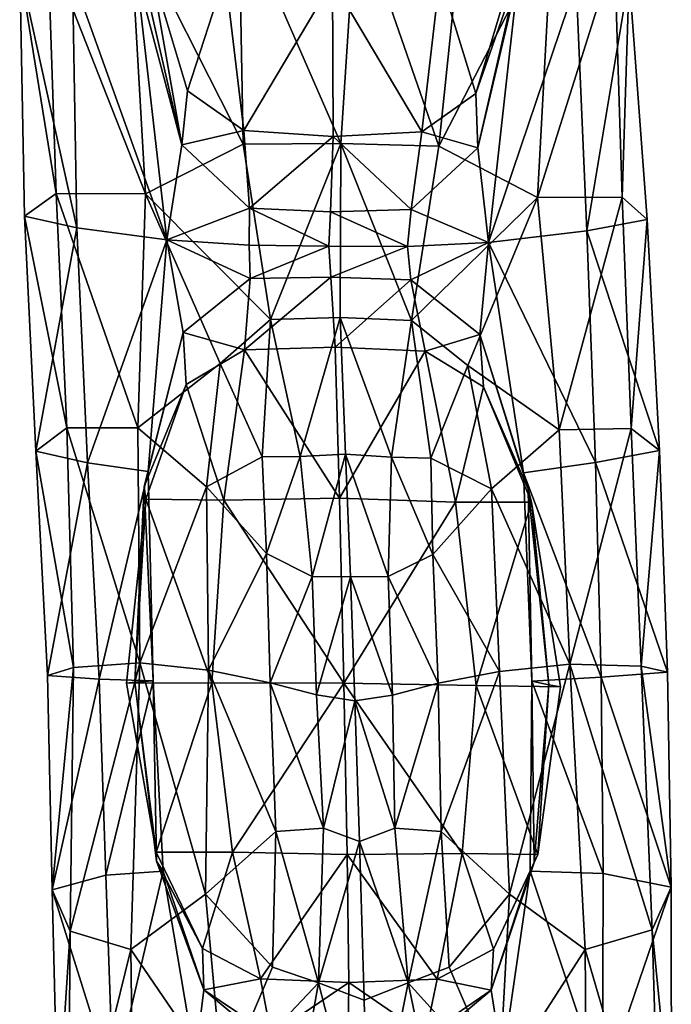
# Model space of a CAD drawing. Extents: x -76 to 76, y -20 to 79.
# Tile 71 of 175: x -5.096 to -4.165, y -13.458 to -12.053. Entities that reach past the tile are written whole.
import ezdxf

# ---------------------------------------------------------------- set-up
doc = ezdxf.new("R2010")
doc.units = 0

msp = doc.modelspace()

# ---------------------------------------------------------------- linework, layer by layer
for points in [[(-4.7831, -11.8955, 1.477), (-4.9388, -11.9113, 1.279), (-4.7767, -12.2304, 1.483)], [(-4.6154, -11.8935, 1.5557), (-4.7831, -11.8955, 1.477), (-4.637, -12.2294, 1.5524)], [(-4.7831, -11.8955, 1.477), (-4.7767, -12.2304, 1.483), (-4.637, -12.2294, 1.5524)], [(-4.6154, -11.8935, 1.5557), (-4.637, -12.2294, 1.5524), (-4.4973, -12.2332, 1.4797)], [(-4.4623, -11.9, 1.4731), (-4.6154, -11.8935, 1.5557), (-4.4973, -12.2332, 1.4797)], [(-4.4623, -11.9, 1.4731), (-4.4973, -12.2332, 1.4797), (-4.3355, -11.9196, 1.2711)], [(-4.9388, -11.9113, 1.279), (-5.0558, -11.9467, 1.0038), (-4.9163, -12.3016, 1.3008)], [(-4.9388, -11.9113, 1.279), (-4.9163, -12.3016, 1.3008), (-4.7767, -12.2304, 1.483)], [(-4.4973, -12.2332, 1.4797), (-4.3565, -12.3064, 1.294), (-4.3355, -11.9196, 1.2711)], [(-4.2465, -11.9571, 0.9916), (-4.3355, -11.9196, 1.2711), (-4.3565, -12.3064, 1.294)], [(-5.0558, -11.9467, 1.0038), (-5.0959, -11.9803, 0.7208), (-5.0438, -12.3008, 1.0049)], [(-5.0558, -11.9467, 1.0038), (-5.0438, -12.3008, 1.0049), (-4.9163, -12.3016, 1.3008)], [(-4.2353, -12.306, 0.994), (-4.2465, -11.9571, 0.9916), (-4.3565, -12.3064, 1.294)], [(-4.2465, -11.9571, 0.9916), (-4.2353, -12.306, 0.994), (-4.2252, -11.9911, 0.7059)], [(-5.0205, -11.9908, 0.4996), (-5.0141, -12.35, 0.5401), (-5.0959, -11.9803, 0.7208)], [(-5.0959, -11.9803, 0.7208), (-5.0889, -12.3334, 0.7394), (-5.0438, -12.3008, 1.0049)], [(-5.0141, -12.35, 0.5401), (-5.0889, -12.3334, 0.7394), (-5.0959, -11.9803, 0.7208)], [(-5.0205, -11.9908, 0.4996), (-4.9292, -11.9877, 0.3457), (-4.8855, -12.3669, 0.3911)], [(-4.9218, -11.9804, 0.2648), (-4.8644, -12.2316, 0.3297), (-4.9292, -11.9877, 0.3457)], [(-4.8644, -12.2316, 0.3297), (-4.8855, -12.3669, 0.3911), (-4.9292, -11.9877, 0.3457)], [(-4.9218, -11.9804, 0.2648), (-4.9091, -11.9776, 0.2214), (-4.8644, -12.2316, 0.3297)], [(-4.9091, -11.9776, 0.2214), (-4.8561, -12.1544, 0.2814), (-4.8644, -12.2316, 0.3297)], [(-4.9091, -11.9776, 0.2214), (-4.8025, -11.9883, 0.1801), (-4.8561, -12.1544, 0.2814)], [(-4.8025, -11.9883, 0.1801), (-4.7758, -12.2108, 0.2776), (-4.8561, -12.1544, 0.2814)], [(-4.8025, -11.9883, 0.1801), (-4.649, -11.9977, 0.1589), (-4.7758, -12.2108, 0.2776)], [(-4.4959, -11.991, 0.176), (-4.3915, -11.9823, 0.2138), (-4.4446, -12.158, 0.2752)], [(-4.3915, -11.9823, 0.2138), (-4.3843, -11.9862, 0.2547), (-4.4446, -12.158, 0.2752)], [(-4.3843, -11.9862, 0.2547), (-4.4415, -12.2355, 0.3226), (-4.4446, -12.158, 0.2752)], [(-4.3843, -11.9862, 0.2547), (-4.3842, -11.9946, 0.3336), (-4.4415, -12.2355, 0.3226)], [(-5.0141, -12.35, 0.5401), (-5.0205, -11.9908, 0.4996), (-4.8855, -12.3669, 0.3911)], [(-4.649, -11.9977, 0.1589), (-4.6484, -12.2193, 0.264), (-4.7758, -12.2108, 0.2776)], [(-4.4959, -11.991, 0.176), (-4.5216, -12.2129, 0.274), (-4.649, -11.9977, 0.1589)], [(-4.5216, -12.2129, 0.274), (-4.6484, -12.2193, 0.264), (-4.649, -11.9977, 0.1589)], [(-4.5216, -12.2129, 0.274), (-4.4959, -11.991, 0.176), (-4.4446, -12.158, 0.2752)], [(-4.3842, -11.9946, 0.3336), (-4.4264, -12.3708, 0.3829), (-4.4415, -12.2355, 0.3226)], [(-4.3842, -11.9946, 0.3336), (-4.3011, -12, 0.4853), (-4.4264, -12.3708, 0.3829)], [(-4.3011, -12, 0.4853), (-4.2861, -12.3543, 0.5283), (-4.4264, -12.3708, 0.3829)], [(-4.3011, -12, 0.4853), (-4.2252, -11.9911, 0.7059), (-4.2861, -12.3543, 0.5283)], [(-4.2252, -11.9911, 0.7059), (-4.1999, -12.3379, 0.7264), (-4.2861, -12.3543, 0.5283)], [(-4.2353, -12.306, 0.994), (-4.1999, -12.3379, 0.7264), (-4.2252, -11.9911, 0.7059)], [(-4.8644, -12.2316, 0.3297), (-4.8561, -12.1544, 0.2814), (-4.7758, -12.2108, 0.2776)], [(-4.5216, -12.2129, 0.274), (-4.4446, -12.158, 0.2752), (-4.4415, -12.2355, 0.3226)], [(-4.7678, -12.3218, 0.3374), (-4.8644, -12.2316, 0.3297), (-4.7758, -12.2108, 0.2776)], [(-4.7678, -12.3218, 0.3374), (-4.7758, -12.2108, 0.2776), (-4.6484, -12.2193, 0.264)], [(-4.5216, -12.2129, 0.274), (-4.537, -12.3238, 0.3337), (-4.6484, -12.2193, 0.264)], [(-4.537, -12.3238, 0.3337), (-4.5216, -12.2129, 0.274), (-4.4415, -12.2355, 0.3226)], [(-4.7767, -12.2304, 1.483), (-4.7378, -12.4807, 1.4967), (-4.637, -12.2294, 1.5524)], [(-4.652, -12.3272, 0.3261), (-4.7678, -12.3218, 0.3374), (-4.6484, -12.2193, 0.264)], [(-4.7378, -12.4807, 1.4967), (-4.6384, -12.4779, 1.5629), (-4.637, -12.2294, 1.5524)], [(-4.537, -12.3238, 0.3337), (-4.652, -12.3272, 0.3261), (-4.6484, -12.2193, 0.264)], [(-4.6384, -12.4779, 1.5629), (-4.5363, -12.4824, 1.4943), (-4.637, -12.2294, 1.5524)], [(-4.5363, -12.4824, 1.4943), (-4.4973, -12.2332, 1.4797), (-4.637, -12.2294, 1.5524)], [(-4.7378, -12.4807, 1.4967), (-4.7767, -12.2304, 1.483), (-4.9163, -12.3016, 1.3008)], [(-4.8644, -12.2316, 0.3297), (-4.7678, -12.3218, 0.3374), (-4.8855, -12.3669, 0.3911)], [(-4.537, -12.3238, 0.3337), (-4.4415, -12.2355, 0.3226), (-4.4264, -12.3708, 0.3829)], [(-4.4973, -12.2332, 1.4797), (-4.5363, -12.4824, 1.4943), (-4.3565, -12.3064, 1.294)], [(-5.0285, -12.6354, 0.9511), (-5.0438, -12.3008, 1.0049), (-5.0889, -12.3334, 0.7394)], [(-5.0285, -12.6354, 0.9511), (-4.9272, -12.6353, 1.1769), (-5.0438, -12.3008, 1.0049)], [(-4.9272, -12.6353, 1.1769), (-4.9163, -12.3016, 1.3008), (-5.0438, -12.3008, 1.0049)], [(-4.8096, -12.5437, 1.3919), (-4.9163, -12.3016, 1.3008), (-4.9272, -12.6353, 1.1769)], [(-4.8096, -12.5437, 1.3919), (-4.7378, -12.4807, 1.4967), (-4.9163, -12.3016, 1.3008)], [(-4.5363, -12.4824, 1.4943), (-4.456, -12.5465, 1.3879), (-4.3565, -12.3064, 1.294)], [(-4.3255, -12.6385, 1.1709), (-4.3565, -12.3064, 1.294), (-4.456, -12.5465, 1.3879)], [(-4.2353, -12.306, 0.994), (-4.3565, -12.3064, 1.294), (-4.3255, -12.6385, 1.1709)], [(-4.2224, -12.6363, 0.9419), (-4.2353, -12.306, 0.994), (-4.3255, -12.6385, 1.1709)], [(-4.2353, -12.306, 0.994), (-4.2224, -12.6363, 0.9419), (-4.1999, -12.3379, 0.7264)], [(-4.7678, -12.3218, 0.3374), (-4.7682, -12.3746, 0.3485), (-4.8855, -12.3669, 0.3911)], [(-4.7682, -12.3746, 0.3485), (-4.7678, -12.3218, 0.3374), (-4.6546, -12.376, 0.3368)], [(-4.7678, -12.3218, 0.3374), (-4.652, -12.3272, 0.3261), (-4.6546, -12.376, 0.3368)], [(-4.5422, -12.3766, 0.3446), (-4.6546, -12.376, 0.3368), (-4.652, -12.3272, 0.3261)], [(-4.537, -12.3238, 0.3337), (-4.5422, -12.3766, 0.3446), (-4.652, -12.3272, 0.3261)], [(-4.5422, -12.3766, 0.3446), (-4.537, -12.3238, 0.3337), (-4.4264, -12.3708, 0.3829)], [(-5.0726, -12.669, 0.7211), (-5.0285, -12.6354, 0.9511), (-5.0889, -12.3334, 0.7394)], [(-5.0726, -12.669, 0.7211), (-5.0889, -12.3334, 0.7394), (-5.0141, -12.35, 0.5401)], [(-4.2861, -12.3543, 0.5283), (-4.1999, -12.3379, 0.7264), (-4.1821, -12.6678, 0.71)], [(-4.2224, -12.6363, 0.9419), (-4.1821, -12.6678, 0.71), (-4.1999, -12.3379, 0.7264)], [(-4.9989, -12.6854, 0.5411), (-5.0726, -12.669, 0.7211), (-5.0141, -12.35, 0.5401)], [(-4.9989, -12.6854, 0.5411), (-5.0141, -12.35, 0.5401), (-4.8855, -12.3669, 0.3911)], [(-4.2861, -12.3543, 0.5283), (-4.2737, -12.6851, 0.5315), (-4.4264, -12.3708, 0.3829)], [(-4.2737, -12.6851, 0.5315), (-4.2861, -12.3543, 0.5283), (-4.1821, -12.6678, 0.71)], [(-4.9124, -12.6977, 0.4059), (-4.9989, -12.6854, 0.5411), (-4.8855, -12.3669, 0.3911)], [(-4.9124, -12.6977, 0.4059), (-4.8855, -12.3669, 0.3911), (-4.8624, -12.4993, 0.3134)], [(-4.7666, -12.4225, 0.2996), (-4.8624, -12.4993, 0.3134), (-4.8855, -12.3669, 0.3911)], [(-4.7682, -12.3746, 0.3485), (-4.7666, -12.4225, 0.2996), (-4.8855, -12.3669, 0.3911)], [(-4.7666, -12.4225, 0.2996), (-4.7682, -12.3746, 0.3485), (-4.6546, -12.376, 0.3368)], [(-4.6514, -12.4203, 0.2877), (-4.7666, -12.4225, 0.2996), (-4.6546, -12.376, 0.3368)], [(-4.6514, -12.4203, 0.2877), (-4.6546, -12.376, 0.3368), (-4.5422, -12.3766, 0.3446)], [(-4.5374, -12.4242, 0.2962), (-4.6514, -12.4203, 0.2877), (-4.5422, -12.3766, 0.3446)], [(-4.5374, -12.4242, 0.2962), (-4.5422, -12.3766, 0.3446), (-4.4264, -12.3708, 0.3829)], [(-4.4388, -12.5024, 0.3078), (-4.5374, -12.4242, 0.2962), (-4.4264, -12.3708, 0.3829)], [(-4.4388, -12.5024, 0.3078), (-4.4264, -12.3708, 0.3829), (-4.3765, -12.6997, 0.399)], [(-4.2737, -12.6851, 0.5315), (-4.3765, -12.6997, 0.399), (-4.4264, -12.3708, 0.3829)], [(-4.7666, -12.4225, 0.2996), (-4.7747, -12.5242, 0.234), (-4.8624, -12.4993, 0.3134)], [(-4.7666, -12.4225, 0.2996), (-4.6514, -12.4203, 0.2877), (-4.7747, -12.5242, 0.234)], [(-4.6514, -12.4203, 0.2877), (-4.6453, -12.5202, 0.2199), (-4.7747, -12.5242, 0.234)], [(-4.6514, -12.4203, 0.2877), (-4.5374, -12.4242, 0.2962), (-4.6453, -12.5202, 0.2199)], [(-4.5374, -12.4242, 0.2962), (-4.5166, -12.526, 0.2314), (-4.6453, -12.5202, 0.2199)], [(-4.5374, -12.4242, 0.2962), (-4.4388, -12.5024, 0.3078), (-4.5166, -12.526, 0.2314)], [(-4.7378, -12.4807, 1.4967), (-4.8096, -12.5437, 1.3919), (-4.7498, -12.677, 1.4574)], [(-4.6953, -12.6765, 1.5203), (-4.7378, -12.4807, 1.4967), (-4.7498, -12.677, 1.4574)], [(-4.7378, -12.4807, 1.4967), (-4.6953, -12.6765, 1.5203), (-4.6384, -12.4779, 1.5629)], [(-4.6953, -12.6765, 1.5203), (-4.6304, -12.6729, 1.579), (-4.6384, -12.4779, 1.5629)], [(-4.5363, -12.4824, 1.4943), (-4.6384, -12.4779, 1.5629), (-4.5651, -12.6773, 1.5188)], [(-4.6384, -12.4779, 1.5629), (-4.6304, -12.6729, 1.579), (-4.5651, -12.6773, 1.5188)], [(-4.5363, -12.4824, 1.4943), (-4.5651, -12.6773, 1.5188), (-4.5088, -12.6786, 1.4548)], [(-4.456, -12.5465, 1.3879), (-4.5363, -12.4824, 1.4943), (-4.5088, -12.6786, 1.4548)], [(-4.9181, -12.7192, 0.3104), (-4.9124, -12.6977, 0.4059), (-4.8624, -12.4993, 0.3134)], [(-4.9181, -12.7192, 0.3104), (-4.8624, -12.4993, 0.3134), (-4.858, -12.5736, 0.2621)], [(-4.7747, -12.5242, 0.234), (-4.858, -12.5736, 0.2621), (-4.8624, -12.4993, 0.3134)], [(-4.4388, -12.5024, 0.3078), (-4.4334, -12.5768, 0.258), (-4.5166, -12.526, 0.2314)], [(-4.3697, -12.7232, 0.3051), (-4.4388, -12.5024, 0.3078), (-4.3765, -12.6997, 0.399)], [(-4.4388, -12.5024, 0.3078), (-4.3697, -12.7232, 0.3051), (-4.4334, -12.5768, 0.258)], [(-4.7747, -12.5242, 0.234), (-4.8045, -12.7387, 0.1949), (-4.858, -12.5736, 0.2621)], [(-4.8045, -12.7387, 0.1949), (-4.7747, -12.5242, 0.234), (-4.639, -12.736, 0.1744)], [(-4.7747, -12.5242, 0.234), (-4.6453, -12.5202, 0.2199), (-4.639, -12.736, 0.1744)], [(-4.639, -12.736, 0.1744), (-4.6453, -12.5202, 0.2199), (-4.5166, -12.526, 0.2314)], [(-4.4735, -12.7415, 0.1927), (-4.639, -12.736, 0.1744), (-4.5166, -12.526, 0.2314)], [(-4.4735, -12.7415, 0.1927), (-4.5166, -12.526, 0.2314), (-4.4334, -12.5768, 0.258)], [(-4.8293, -12.7198, 1.3442), (-4.8096, -12.5437, 1.3919), (-4.9272, -12.6353, 1.1769)], [(-4.8096, -12.5437, 1.3919), (-4.8293, -12.7198, 1.3442), (-4.7498, -12.677, 1.4574)], [(-4.4222, -12.7225, 1.3404), (-4.456, -12.5465, 1.3879), (-4.5088, -12.6786, 1.4548)], [(-4.4222, -12.7225, 1.3404), (-4.3255, -12.6385, 1.1709), (-4.456, -12.5465, 1.3879)], [(-4.9157, -12.7372, 0.2437), (-4.9181, -12.7192, 0.3104), (-4.858, -12.5736, 0.2621)], [(-4.8045, -12.7387, 0.1949), (-4.9157, -12.7372, 0.2437), (-4.858, -12.5736, 0.2621)], [(-4.3649, -12.7417, 0.2397), (-4.4735, -12.7415, 0.1927), (-4.4334, -12.5768, 0.258)], [(-4.3697, -12.7232, 0.3051), (-4.3649, -12.7417, 0.2397), (-4.4334, -12.5768, 0.258)], [(-5.0285, -12.6354, 0.9511), (-5.0726, -12.669, 0.7211), (-5.0189, -12.9774, 0.892)], [(-4.9272, -12.6353, 1.1769), (-5.0285, -12.6354, 0.9511), (-4.9242, -12.9711, 1.1097)], [(-5.0285, -12.6354, 0.9511), (-5.0189, -12.9774, 0.892), (-4.9242, -12.9711, 1.1097)], [(-4.8293, -12.7198, 1.3442), (-4.9272, -12.6353, 1.1769), (-4.9242, -12.9711, 1.1097)], [(-4.2224, -12.6363, 0.9419), (-4.3255, -12.6385, 1.1709), (-4.3103, -12.9728, 1.1092)], [(-4.2081, -12.9757, 0.8876), (-4.2224, -12.6363, 0.9419), (-4.3103, -12.9728, 1.1092)], [(-4.2224, -12.6363, 0.9419), (-4.2081, -12.9757, 0.8876), (-4.1821, -12.6678, 0.71)], [(-4.3255, -12.6385, 1.1709), (-4.4222, -12.7225, 1.3404), (-4.3103, -12.9728, 1.1092)], [(-5.0726, -12.669, 0.7211), (-5.0563, -12.9889, 0.6896), (-5.0189, -12.9774, 0.892)], [(-5.0726, -12.669, 0.7211), (-4.9989, -12.6854, 0.5411), (-5.0563, -12.9889, 0.6896)], [(-4.8293, -12.7198, 1.3442), (-4.7434, -12.8151, 1.4662), (-4.7498, -12.677, 1.4574)], [(-4.6953, -12.6765, 1.5203), (-4.7498, -12.677, 1.4574), (-4.7434, -12.8151, 1.4662)], [(-4.6782, -12.8475, 1.556), (-4.6953, -12.6765, 1.5203), (-4.7434, -12.8151, 1.4662)], [(-4.6953, -12.6765, 1.5203), (-4.6782, -12.8475, 1.556), (-4.6304, -12.6729, 1.579)], [(-4.6782, -12.8475, 1.556), (-4.6235, -12.8481, 1.5926), (-4.6304, -12.6729, 1.579)], [(-4.5694, -12.8479, 1.5549), (-4.5651, -12.6773, 1.5188), (-4.6304, -12.6729, 1.579)], [(-4.6235, -12.8481, 1.5926), (-4.5694, -12.8479, 1.5549), (-4.6304, -12.6729, 1.579)], [(-4.5694, -12.8479, 1.5549), (-4.5057, -12.8163, 1.4639), (-4.5651, -12.6773, 1.5188)], [(-4.5057, -12.8163, 1.4639), (-4.5088, -12.6786, 1.4548), (-4.5651, -12.6773, 1.5188)], [(-4.5057, -12.8163, 1.4639), (-4.4222, -12.7225, 1.3404), (-4.5088, -12.6786, 1.4548)], [(-4.2737, -12.6851, 0.5315), (-4.1821, -12.6678, 0.71), (-4.1709, -12.9844, 0.6817)], [(-4.2081, -12.9757, 0.8876), (-4.1709, -12.9844, 0.6817), (-4.1821, -12.6678, 0.71)], [(-4.9989, -12.6854, 0.5411), (-4.9826, -12.9943, 0.5232), (-5.0563, -12.9889, 0.6896)], [(-4.9989, -12.6854, 0.5411), (-4.9124, -12.6977, 0.4059), (-4.9826, -12.9943, 0.5232)], [(-4.2737, -12.6851, 0.5315), (-4.2655, -12.9913, 0.5161), (-4.3765, -12.6997, 0.399)], [(-4.2655, -12.9913, 0.5161), (-4.2737, -12.6851, 0.5315), (-4.1709, -12.9844, 0.6817)], [(-4.9124, -12.6977, 0.4059), (-4.9052, -12.9965, 0.3933), (-4.9826, -12.9943, 0.5232)], [(-4.9124, -12.6977, 0.4059), (-4.9181, -12.7192, 0.3104), (-4.9052, -12.9965, 0.3933)], [(-4.3697, -12.7232, 0.3051), (-4.3765, -12.6997, 0.399), (-4.3644, -12.9972, 0.3886)], [(-4.2655, -12.9913, 0.5161), (-4.3644, -12.9972, 0.3886), (-4.3765, -12.6997, 0.399)], [(-4.9181, -12.7192, 0.3104), (-4.9157, -12.7372, 0.2437), (-4.9316, -12.9987, 0.3006)], [(-4.9181, -12.7192, 0.3104), (-4.9316, -12.9987, 0.3006), (-4.9052, -12.9965, 0.3933)], [(-4.8263, -12.9813, 1.3222), (-4.8293, -12.7198, 1.3442), (-4.9242, -12.9711, 1.1097)], [(-4.8293, -12.7198, 1.3442), (-4.8263, -12.9813, 1.3222), (-4.7434, -12.8151, 1.4662)], [(-4.4222, -12.7225, 1.3404), (-4.5057, -12.8163, 1.4639), (-4.4104, -12.9832, 1.322)], [(-4.4222, -12.7225, 1.3404), (-4.4104, -12.9832, 1.322), (-4.3103, -12.9728, 1.1092)], [(-4.3697, -12.7232, 0.3051), (-4.3403, -13.0025, 0.2969), (-4.3649, -12.7417, 0.2397)], [(-4.3403, -13.0025, 0.2969), (-4.3697, -12.7232, 0.3051), (-4.3644, -12.9972, 0.3886)], [(-4.9157, -12.7372, 0.2437), (-4.9432, -13, 0.2328), (-4.9316, -12.9987, 0.3006)], [(-4.8216, -12.9997, 0.1781), (-4.9432, -13, 0.2328), (-4.9157, -12.7372, 0.2437)], [(-4.8045, -12.7387, 0.1949), (-4.8216, -12.9997, 0.1781), (-4.9157, -12.7372, 0.2437)], [(-4.8216, -12.9997, 0.1781), (-4.8045, -12.7387, 0.1949), (-4.6331, -13, 0.1535)], [(-4.8045, -12.7387, 0.1949), (-4.639, -12.736, 0.1744), (-4.6331, -13, 0.1535)], [(-4.639, -12.736, 0.1744), (-4.4735, -12.7415, 0.1927), (-4.6331, -13, 0.1535)], [(-4.4735, -12.7415, 0.1927), (-4.4441, -13.0031, 0.1765), (-4.6331, -13, 0.1535)], [(-4.4735, -12.7415, 0.1927), (-4.3649, -12.7417, 0.2397), (-4.4441, -13.0031, 0.1765)], [(-4.3649, -12.7417, 0.2397), (-4.3235, -13.0052, 0.2299), (-4.4441, -13.0031, 0.1765)], [(-4.3403, -13.0025, 0.2969), (-4.3235, -13.0052, 0.2299), (-4.3649, -12.7417, 0.2397)], [(-4.8263, -12.9813, 1.3222), (-4.738, -12.9995, 1.4904), (-4.7434, -12.8151, 1.4662)], [(-4.6782, -12.8475, 1.556), (-4.7434, -12.8151, 1.4662), (-4.738, -12.9995, 1.4904)], [(-4.5057, -12.8163, 1.4639), (-4.5694, -12.8479, 1.5549), (-4.4981, -13.0002, 1.4892)], [(-4.5057, -12.8163, 1.4639), (-4.4981, -13.0002, 1.4892), (-4.4104, -12.9832, 1.322)], [(-4.6719, -13.0167, 1.5752), (-4.6782, -12.8475, 1.556), (-4.738, -12.9995, 1.4904)], [(-4.6782, -12.8475, 1.556), (-4.6719, -13.0167, 1.5752), (-4.6235, -12.8481, 1.5926)], [(-4.6719, -13.0167, 1.5752), (-4.6172, -13.0252, 1.5965), (-4.6235, -12.8481, 1.5926)], [(-4.5694, -12.8479, 1.5549), (-4.6235, -12.8481, 1.5926), (-4.5632, -13.0169, 1.5743)], [(-4.6235, -12.8481, 1.5926), (-4.6172, -13.0252, 1.5965), (-4.5632, -13.0169, 1.5743)], [(-4.5694, -12.8479, 1.5549), (-4.5632, -13.0169, 1.5743), (-4.4981, -13.0002, 1.4892)], [(-5.024, -13.354, 0.877), (-4.9373, -13.38, 1.0971), (-4.9242, -12.9711, 1.1097)], [(-5.0189, -12.9774, 0.892), (-5.024, -13.354, 0.877), (-4.9242, -12.9711, 1.1097)], [(-4.9373, -13.38, 1.0971), (-4.8305, -13.301, 1.2943), (-4.9242, -12.9711, 1.1097)], [(-4.8305, -13.301, 1.2943), (-4.8263, -12.9813, 1.3222), (-4.9242, -12.9711, 1.1097)], [(-4.4104, -12.9832, 1.322), (-4.3962, -13.3014, 1.3028), (-4.3103, -12.9728, 1.1092)], [(-4.3962, -13.3014, 1.3028), (-4.2883, -13.3801, 1.1099), (-4.3103, -12.9728, 1.1092)], [(-4.1927, -13.3521, 0.8832), (-4.2081, -12.9757, 0.8876), (-4.3103, -12.9728, 1.1092)], [(-4.2883, -13.3801, 1.1099), (-4.1927, -13.3521, 0.8832), (-4.3103, -12.9728, 1.1092)], [(-5.0189, -12.9774, 0.892), (-5.0563, -12.9889, 0.6896), (-5.0495, -13.2948, 0.6689)], [(-5.024, -13.354, 0.877), (-5.0189, -12.9774, 0.892), (-5.0495, -13.2948, 0.6689)], [(-4.8305, -13.301, 1.2943), (-4.7299, -13.2117, 1.451), (-4.8263, -12.9813, 1.3222)], [(-4.7299, -13.2117, 1.451), (-4.738, -12.9995, 1.4904), (-4.8263, -12.9813, 1.3222)], [(-4.4104, -12.9832, 1.322), (-4.4981, -13.0002, 1.4892), (-4.4941, -13.2119, 1.4523)], [(-4.3962, -13.3014, 1.3028), (-4.4104, -12.9832, 1.322), (-4.4941, -13.2119, 1.4523)], [(-4.2655, -12.9913, 0.5161), (-4.1709, -12.9844, 0.6817), (-4.1654, -13.2914, 0.6665)], [(-4.1927, -13.3521, 0.8832), (-4.1654, -13.2914, 0.6665), (-4.2081, -12.9757, 0.8876)], [(-4.1654, -13.2914, 0.6665), (-4.1709, -12.9844, 0.6817), (-4.2081, -12.9757, 0.8876)], [(-5.0495, -13.2948, 0.6689), (-5.0563, -12.9889, 0.6896), (-4.9826, -12.9943, 0.5232)], [(-4.9729, -13.2741, 0.5072), (-5.0495, -13.2948, 0.6689), (-4.9826, -12.9943, 0.5232)], [(-4.9729, -13.2741, 0.5072), (-4.9826, -12.9943, 0.5232), (-4.9052, -12.9965, 0.3933)], [(-4.8909, -13.2683, 0.3847), (-4.9729, -13.2741, 0.5072), (-4.9052, -12.9965, 0.3933)], [(-4.9316, -12.9987, 0.3006), (-4.9432, -13, 0.2328), (-4.901, -13.2413, 0.2276)], [(-4.901, -13.2413, 0.2276), (-4.9432, -13, 0.2328), (-4.8216, -12.9997, 0.1781)], [(-4.9316, -12.9987, 0.3006), (-4.9004, -13.2539, 0.2937), (-4.9052, -12.9965, 0.3933)], [(-4.9004, -13.2539, 0.2937), (-4.9316, -12.9987, 0.3006), (-4.901, -13.2413, 0.2276)], [(-4.9004, -13.2539, 0.2937), (-4.8909, -13.2683, 0.3847), (-4.9052, -12.9965, 0.3933)], [(-4.7921, -13.2411, 0.1795), (-4.901, -13.2413, 0.2276), (-4.8216, -12.9997, 0.1781)], [(-4.7921, -13.2411, 0.1795), (-4.8216, -12.9997, 0.1781), (-4.6331, -13, 0.1535)], [(-4.6282, -13.2446, 0.1597), (-4.7921, -13.2411, 0.1795), (-4.6331, -13, 0.1535)], [(-4.6618, -13.207, 1.5492), (-4.6719, -13.0167, 1.5752), (-4.738, -12.9995, 1.4904)], [(-4.7299, -13.2117, 1.451), (-4.6618, -13.207, 1.5492), (-4.738, -12.9995, 1.4904)], [(-4.464, -13.2432, 0.1786), (-4.6282, -13.2446, 0.1597), (-4.6331, -13, 0.1535)], [(-4.4441, -13.0031, 0.1765), (-4.464, -13.2432, 0.1786), (-4.6331, -13, 0.1535)], [(-4.5632, -13.0169, 1.5743), (-4.5601, -13.207, 1.5485), (-4.4981, -13.0002, 1.4892)], [(-4.5601, -13.207, 1.5485), (-4.4941, -13.2119, 1.4523), (-4.4981, -13.0002, 1.4892)], [(-4.2626, -13.2719, 0.5034), (-4.3669, -13.2685, 0.3824), (-4.3644, -12.9972, 0.3886)], [(-4.3669, -13.2685, 0.3824), (-4.3609, -13.2561, 0.292), (-4.3644, -12.9972, 0.3886)], [(-4.2655, -12.9913, 0.5161), (-4.2626, -13.2719, 0.5034), (-4.3644, -12.9972, 0.3886)], [(-4.3609, -13.2561, 0.292), (-4.3403, -13.0025, 0.2969), (-4.3644, -12.9972, 0.3886)], [(-4.3609, -13.2561, 0.292), (-4.3561, -13.2445, 0.2261), (-4.3403, -13.0025, 0.2969)], [(-4.3561, -13.2445, 0.2261), (-4.3235, -13.0052, 0.2299), (-4.3403, -13.0025, 0.2969)], [(-4.2626, -13.2719, 0.5034), (-4.2655, -12.9913, 0.5161), (-4.1654, -13.2914, 0.6665)], [(-4.464, -13.2432, 0.1786), (-4.4441, -13.0031, 0.1765), (-4.3561, -13.2445, 0.2261)], [(-4.4441, -13.0031, 0.1765), (-4.3235, -13.0052, 0.2299), (-4.3561, -13.2445, 0.2261)], [(-4.6719, -13.0167, 1.5752), (-4.6618, -13.207, 1.5492), (-4.6172, -13.0252, 1.5965)], [(-4.6618, -13.207, 1.5492), (-4.6105, -13.2258, 1.5836), (-4.6172, -13.0252, 1.5965)], [(-4.5601, -13.207, 1.5485), (-4.5632, -13.0169, 1.5743), (-4.6172, -13.0252, 1.5965)], [(-4.6105, -13.2258, 1.5836), (-4.5601, -13.207, 1.5485), (-4.6172, -13.0252, 1.5965)], [(-4.7299, -13.2117, 1.451), (-4.8305, -13.301, 1.2943), (-4.7346, -13.4056, 1.4149)], [(-4.7299, -13.2117, 1.451), (-4.7346, -13.4056, 1.4149), (-4.6693, -13.4278, 1.4881)], [(-4.6618, -13.207, 1.5492), (-4.7299, -13.2117, 1.451), (-4.6693, -13.4278, 1.4881)], [(-4.6618, -13.207, 1.5492), (-4.6693, -13.4278, 1.4881), (-4.6105, -13.2258, 1.5836)], [(-4.5601, -13.207, 1.5485), (-4.6105, -13.2258, 1.5836), (-4.541, -13.4276, 1.4902)], [(-4.5601, -13.207, 1.5485), (-4.541, -13.4276, 1.4902), (-4.4941, -13.2119, 1.4523)], [(-4.541, -13.4276, 1.4902), (-4.4824, -13.4053, 1.4209), (-4.4941, -13.2119, 1.4523)], [(-4.3962, -13.3014, 1.3028), (-4.4941, -13.2119, 1.4523), (-4.4824, -13.4053, 1.4209)], [(-4.6693, -13.4278, 1.4881), (-4.6038, -13.4525, 1.5454), (-4.6105, -13.2258, 1.5836)], [(-4.6105, -13.2258, 1.5836), (-4.6038, -13.4525, 1.5454), (-4.541, -13.4276, 1.4902)], [(-4.901, -13.2413, 0.2276), (-4.7921, -13.2411, 0.1795), (-4.8348, -13.3786, 0.2376)], [(-4.9004, -13.2539, 0.2937), (-4.901, -13.2413, 0.2276), (-4.8348, -13.3786, 0.2376)], [(-4.7921, -13.2411, 0.1795), (-4.7518, -13.4223, 0.2078), (-4.8348, -13.3786, 0.2376)], [(-4.7921, -13.2411, 0.1795), (-4.6282, -13.2446, 0.1597), (-4.7518, -13.4223, 0.2078)], [(-4.9004, -13.2539, 0.2937), (-4.8328, -13.4376, 0.2856), (-4.8909, -13.2683, 0.3847)], [(-4.8328, -13.4376, 0.2856), (-4.9004, -13.2539, 0.2937), (-4.8348, -13.3786, 0.2376)], [(-4.6282, -13.2446, 0.1597), (-4.6256, -13.4272, 0.1954), (-4.7518, -13.4223, 0.2078)], [(-4.464, -13.2432, 0.1786), (-4.4995, -13.4227, 0.2076), (-4.6282, -13.2446, 0.1597)], [(-4.4995, -13.4227, 0.2076), (-4.6256, -13.4272, 0.1954), (-4.6282, -13.2446, 0.1597)], [(-4.4995, -13.4227, 0.2076), (-4.464, -13.2432, 0.1786), (-4.419, -13.3799, 0.237)], [(-4.464, -13.2432, 0.1786), (-4.3561, -13.2445, 0.2261), (-4.419, -13.3799, 0.237)], [(-4.3561, -13.2445, 0.2261), (-4.3609, -13.2561, 0.292), (-4.419, -13.3799, 0.237)], [(-4.9729, -13.2741, 0.5072), (-4.8909, -13.2683, 0.3847), (-4.9625, -13.5734, 0.4522)], [(-4.8909, -13.2683, 0.3847), (-4.8454, -13.5381, 0.3444), (-4.9625, -13.5734, 0.4522)], [(-4.8328, -13.4376, 0.2856), (-4.8454, -13.5381, 0.3444), (-4.8909, -13.2683, 0.3847)], [(-4.3609, -13.2561, 0.292), (-4.3669, -13.2685, 0.3824), (-4.4226, -13.4381, 0.2852)], [(-4.3609, -13.2561, 0.292), (-4.4226, -13.4381, 0.2852), (-4.419, -13.3799, 0.237)], [(-4.3669, -13.2685, 0.3824), (-4.4064, -13.5404, 0.3446), (-4.4226, -13.4381, 0.2852)], [(-4.2633, -13.5782, 0.4515), (-4.4064, -13.5404, 0.3446), (-4.3669, -13.2685, 0.3824)], [(-4.2626, -13.2719, 0.5034), (-4.2633, -13.5782, 0.4515), (-4.3669, -13.2685, 0.3824)], [(-4.9729, -13.2741, 0.5072), (-4.9625, -13.5734, 0.4522), (-5.0495, -13.2948, 0.6689)], [(-4.2626, -13.2719, 0.5034), (-4.1654, -13.2914, 0.6665), (-4.2633, -13.5782, 0.4515)], [(-5.024, -13.354, 0.877), (-5.0495, -13.2948, 0.6689), (-5.0412, -13.6257, 0.615)], [(-4.9625, -13.5734, 0.4522), (-5.0412, -13.6257, 0.615), (-5.0495, -13.2948, 0.6689)], [(-4.1654, -13.2914, 0.6665), (-4.1652, -13.6305, 0.6182), (-4.2633, -13.5782, 0.4515)], [(-4.1654, -13.2914, 0.6665), (-4.1927, -13.3521, 0.8832), (-4.1652, -13.6305, 0.6182)], [(-4.8305, -13.301, 1.2943), (-4.9373, -13.38, 1.0971), (-4.8056, -13.5723, 1.3058)], [(-4.8305, -13.301, 1.2943), (-4.8056, -13.5723, 1.3058), (-4.7346, -13.4056, 1.4149)], [(-4.4112, -13.5716, 1.3203), (-4.3962, -13.3014, 1.3028), (-4.4824, -13.4053, 1.4209)], [(-4.3962, -13.3014, 1.3028), (-4.4112, -13.5716, 1.3203), (-4.2883, -13.3801, 1.1099)], [(-4.1927, -13.3521, 0.8832), (-4.2883, -13.3801, 1.1099), (-4.1808, -13.75, 0.8663)], [(-4.1927, -13.3521, 0.8832), (-4.1808, -13.75, 0.8663), (-4.1652, -13.6305, 0.6182)], [(-5.0273, -13.7459, 0.8496), (-5.024, -13.354, 0.877), (-5.0412, -13.6257, 0.615)], [(-5.024, -13.354, 0.877), (-5.0273, -13.7459, 0.8496), (-4.9373, -13.38, 1.0971)], [(-5.0273, -13.7459, 0.8496), (-4.9311, -13.8562, 1.1301), (-4.9373, -13.38, 1.0971)], [(-4.9373, -13.38, 1.0971), (-4.9311, -13.8562, 1.1301), (-4.8056, -13.5723, 1.3058)], [(-4.8328, -13.4376, 0.2856), (-4.8348, -13.3786, 0.2376), (-4.7518, -13.4223, 0.2078)], [(-4.4995, -13.4227, 0.2076), (-4.419, -13.3799, 0.237), (-4.4226, -13.4381, 0.2852)], [(-4.4112, -13.5716, 1.3203), (-4.2846, -13.8574, 1.1585), (-4.2883, -13.3801, 1.1099)], [(-4.2883, -13.3801, 1.1099), (-4.2846, -13.8574, 1.1585), (-4.1808, -13.75, 0.8663)], [(-4.6693, -13.4278, 1.4881), (-4.7346, -13.4056, 1.4149), (-4.8056, -13.5723, 1.3058)], [(-4.4112, -13.5716, 1.3203), (-4.4824, -13.4053, 1.4209), (-4.541, -13.4276, 1.4902)], [(-4.7367, -13.5025, 0.2716), (-4.8328, -13.4376, 0.2856), (-4.7518, -13.4223, 0.2078)], [(-4.7367, -13.5025, 0.2716), (-4.7518, -13.4223, 0.2078), (-4.6256, -13.4272, 0.1954)], [(-4.4995, -13.4227, 0.2076), (-4.5165, -13.5024, 0.2718), (-4.6256, -13.4272, 0.1954)], [(-4.5165, -13.5024, 0.2718), (-4.4995, -13.4227, 0.2076), (-4.4226, -13.4381, 0.2852)], [(-4.7362, -13.5183, 0.3147), (-4.8454, -13.5381, 0.3444), (-4.8328, -13.4376, 0.2856)], [(-4.7367, -13.5025, 0.2716), (-4.7362, -13.5183, 0.3147), (-4.8328, -13.4376, 0.2856)], [(-4.7156, -13.6887, 1.4019), (-4.6693, -13.4278, 1.4881), (-4.8056, -13.5723, 1.3058)], [(-4.6266, -13.5052, 0.2633), (-4.7367, -13.5025, 0.2716), (-4.6256, -13.4272, 0.1954)], [(-4.7156, -13.6887, 1.4019), (-4.5972, -13.7081, 1.4736), (-4.6693, -13.4278, 1.4881)], [(-4.5972, -13.7081, 1.4736), (-4.6038, -13.4525, 1.5454), (-4.6693, -13.4278, 1.4881)], [(-4.5165, -13.5024, 0.2718), (-4.6266, -13.5052, 0.2633), (-4.6256, -13.4272, 0.1954)], [(-4.541, -13.4276, 1.4902), (-4.6038, -13.4525, 1.5454), (-4.5972, -13.7081, 1.4736)], [(-4.487, -13.6881, 1.4118), (-4.541, -13.4276, 1.4902), (-4.5972, -13.7081, 1.4736)], [(-4.487, -13.6881, 1.4118), (-4.4112, -13.5716, 1.3203), (-4.541, -13.4276, 1.4902)], [(-4.5165, -13.5024, 0.2718), (-4.4226, -13.4381, 0.2852), (-4.518, -13.5186, 0.3149)], [(-4.4226, -13.4381, 0.2852), (-4.4064, -13.5404, 0.3446), (-4.518, -13.5186, 0.3149)]]:
    msp.add_3dface(points)

doc.saveas('drawing.dxf')
